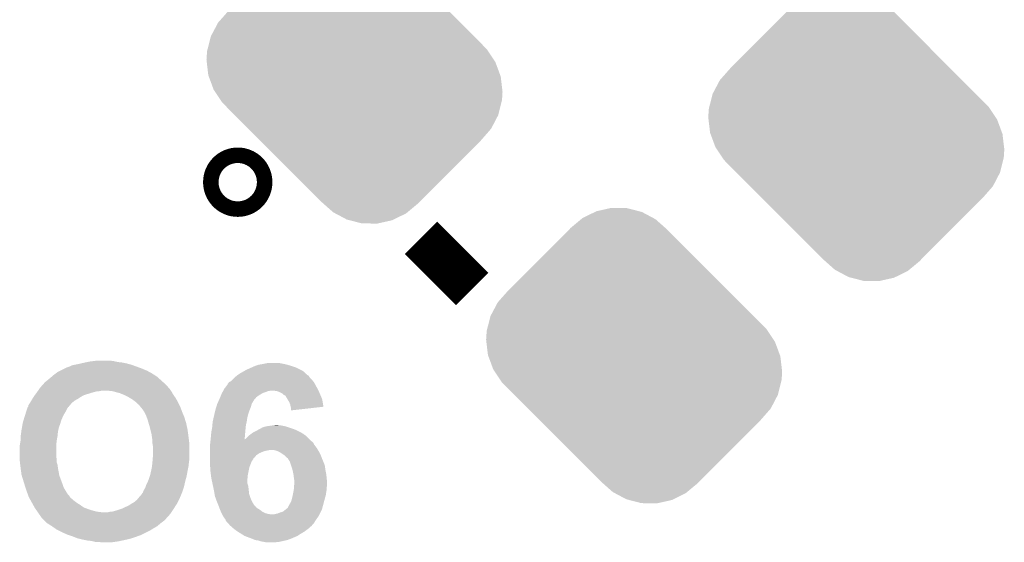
# Model space of a CAD drawing. Extents: x -1.3 to 24.2, y -3.9 to 53.4.
# Tile 41 of 61: x 1.9 to 7.4, y 35.3 to 38.2. Entities that reach past the tile are written whole.
import ezdxf

# ---------------------------------------------------------------- set-up
doc = ezdxf.new("R2010")
doc.units = 0
doc.layers.get('0').update_dxf_attribs({"linetype": 'CONTINUOUS'})
doc.layers.add('UART_I2C_SPI_2_CLICK_V100_GTO', color=14, linetype='CONTINUOUS')
doc.layers.add('UART_I2C_SPI_2_CLICK_V100_GTS', color=12, linetype='CONTINUOUS')

# ---------------------------------------------------------------- blocks, each defined once
blk = doc.blocks.new('CUSTOM_84')
for points in [[(-0.287016, 0.76568), (-0.21813, 0.799512), (0.106688, 0.76568), (0.043022, 0.799512)], [(-0.21813, 0.799512), (-0.209904, 0.803552), (0.043022, 0.799512), (0.027346, 0.803552)], [(-0.209904, 0.803552), (-0.132196, 0.820952), (0.027346, 0.803552), (-0.04017, 0.820952)], [(-0.132196, 0.820952), (-0.126068, 0.822324), (-0.04017, 0.820952), (-0.126068, 0.822324)], [(-0.353122, 0.71081), (-0.294826, 0.759198), (0.173534, 0.71081), (0.118884, 0.759198)], [(-0.294826, 0.759198), (-0.287016, 0.76568), (0.118884, 0.759198), (0.106688, 0.76568)], [(-0.70232, 0.360944), (-0.361018, 0.702246), (0.524508, 0.360944), (0.183206, 0.702246)], [(-0.361018, 0.702246), (-0.360944, 0.70232), (0.183206, 0.702246), (0.183124, 0.70232)], [(-0.360944, 0.70232), (-0.353122, 0.71081), (0.183124, 0.70232), (0.173534, 0.71081)], [(-0.759254, 0.296608), (-0.70232, 0.360944), (0.588844, 0.296608), (0.524508, 0.360944)], [(-0.799552, 0.220734), (-0.759254, 0.296608), (0.664718, 0.220734), (0.588844, 0.296608)], [(-0.809204, 0.183242), (-0.799552, 0.220734), (0.70221, 0.183242), (0.664718, 0.220734)], [(-0.81819, 0.14834), (-0.809204, 0.183242), (0.736452, 0.14834), (0.70221, 0.183242)], [(-0.82423, 0.0889), (-0.82097, 0.137536), (0.776306, 0.0889), (0.743696, 0.137536)], [(-0.82097, 0.137536), (-0.81819, 0.14834), (0.743696, 0.137536), (0.736452, 0.14834)], [(-0.822814, 0.076984), (-0.82423, 0.0889), (0.784294, 0.076984), (0.776306, 0.0889)], [(-0.814104, 0.003588), (-0.822814, 0.076984), (0.81145, 0.003588), (0.784294, 0.076984)], [(-0.811448, -0.003586), (-0.814104, 0.003588), (0.814104, -0.003586), (0.81145, 0.003588)], [(-0.784294, -0.076984), (-0.811448, -0.003586), (0.822816, -0.076984), (0.814104, -0.003586)], [(-0.776304, -0.0889), (-0.784294, -0.076984), (0.82423, -0.0889), (0.822816, -0.076984)], [(-0.745572, -0.134736), (-0.776304, -0.0889), (0.82131, -0.134736), (0.82423, -0.0889)], [(-0.736452, -0.14834), (-0.745572, -0.134736), (0.817912, -0.14834), (0.82131, -0.134736)], [(-0.702226, -0.183226), (-0.736452, -0.14834), (0.809198, -0.183226), (0.817912, -0.14834)], [(-0.667366, -0.218086), (-0.702226, -0.183226), (0.800492, -0.218086), (0.809198, -0.183226)], [(-0.591204, -0.294248), (-0.667366, -0.218086), (0.760742, -0.294248), (0.800492, -0.218086)], [(-0.52646, -0.358992), (-0.591204, -0.294248), (0.704272, -0.358992), (0.760742, -0.294248)], [(-0.183242, -0.70221), (-0.52646, -0.358992), (0.361054, -0.70221), (0.704272, -0.358992)], [(-0.183074, -0.702358), (-0.183242, -0.70221), (0.360906, -0.702358), (0.361054, -0.70221)], [(-0.173488, -0.710848), (-0.183074, -0.702358), (0.353086, -0.710848), (0.360906, -0.702358)], [(-0.118928, -0.75917), (-0.173488, -0.710848), (0.294852, -0.75917), (0.353086, -0.710848)], [(-0.106628, -0.765708), (-0.118928, -0.75917), (0.286974, -0.765708), (0.294852, -0.75917)], [(-0.04307, -0.799496), (-0.106628, -0.765708), (0.218152, -0.799496), (0.286974, -0.765708)], [(-0.02727, -0.80357), (-0.04307, -0.799496), (0.209856, -0.80357), (0.218152, -0.799496)], [(0.040118, -0.820946), (-0.02727, -0.80357), (0.132202, -0.820946), (0.209856, -0.80357)], [(0.126018, -0.82233), (0.040118, -0.820946), (0.126018, -0.82233), (0.132202, -0.820946)]]:
    blk.add_solid(points)

msp = doc.modelspace()

# ---------------------------------------------------------------- linework, layer by layer
at = {"layer": 'UART_I2C_SPI_2_CLICK_V100_GTO', "const_width": 0.29972}
msp.add_lwpolyline([(3.09118, 37.3126, 1), (3.17754, 37.3126, 1)], format="xyb", close=True, dxfattribs=at)
at = {"layer": 'UART_I2C_SPI_2_CLICK_V100_GTO', "const_width": 0.254}
msp.add_lwpolyline([(4.15544, 37.00272), (4.43992, 36.71824)], dxfattribs=at)
at = {"layer": 'UART_I2C_SPI_2_CLICK_V100_GTO'}
for points in [[(2.214882, 36.29406), (2.22758, 36.2966), (2.549526, 36.29406), (2.54254, 36.2966)], [(2.22758, 36.2966), (2.24028, 36.29914), (2.54254, 36.2966), (2.533228, 36.29914)], [(2.24028, 36.29914), (2.262292, 36.30422), (2.533228, 36.29914), (2.5146, 36.30422)], [(2.262292, 36.30422), (2.2733, 36.30676), (2.5146, 36.30422), (2.5019, 36.30676)], [(2.2733, 36.30676), (2.285152, 36.3093), (2.5019, 36.30676), (2.489198, 36.3093)], [(2.285152, 36.3093), (2.297006, 36.31184), (2.489198, 36.3093), (2.466342, 36.31184)], [(2.297006, 36.31184), (2.30886, 36.31438), (2.466342, 36.31184), (2.45491, 36.31438)], [(2.30886, 36.31438), (2.32918, 36.31692), (2.45491, 36.31438), (2.443478, 36.31692)], [(2.32918, 36.31692), (2.349502, 36.31946), (2.443478, 36.31692), (2.4257, 36.31946)], [(3.23596, 36.29152), (3.2512, 36.2966), (3.429, 36.29152), (3.410374, 36.2966)], [(3.2512, 36.2966), (3.26517, 36.29914), (3.410374, 36.2966), (3.40106, 36.29914)], [(3.26517, 36.29914), (3.27914, 36.30168), (3.40106, 36.29914), (3.388362, 36.30168)], [(3.27914, 36.30168), (3.304542, 36.30676), (3.388362, 36.30168), (3.362962, 36.30676)], [(2.098882, 36.230558), (2.110738, 36.24072), (2.684782, 36.230558), (2.668814, 36.24072)], [(2.110738, 36.24072), (2.1209, 36.24834), (2.668814, 36.24072), (2.65684, 36.24834)], [(2.1209, 36.24834), (2.131062, 36.25596), (2.65684, 36.24834), (2.642872, 36.25596)], [(2.131062, 36.25596), (2.146302, 36.26358), (2.642872, 36.25596), (2.628902, 36.26358)], [(2.146302, 36.26358), (2.171702, 36.27628), (2.628902, 36.26358), (2.598418, 36.27628)], [(2.171702, 36.27628), (2.181864, 36.28136), (2.598418, 36.27628), (2.58445, 36.28136)], [(2.181864, 36.28136), (2.184404, 36.281362), (2.58445, 36.28136), (2.584444, 36.281362)], [(2.184404, 36.281362), (2.189482, 36.2839), (2.584444, 36.281362), (2.577464, 36.2839)], [(2.189482, 36.2839), (2.1971, 36.28644), (2.577464, 36.2839), (2.57048, 36.28644)], [(2.1971, 36.28644), (2.207262, 36.29152), (2.57048, 36.28644), (2.55651, 36.29152)], [(2.207262, 36.29152), (2.214882, 36.29406), (2.55651, 36.29152), (2.549526, 36.29406)], [(3.13182, 36.23818), (3.13562, 36.240714), (3.525518, 36.23818), (3.520454, 36.240714)], [(3.13562, 36.240714), (3.139406, 36.243238), (3.520454, 36.240714), (3.52044, 36.243238)], [(3.139406, 36.243238), (3.13944, 36.24326), (3.52044, 36.243238), (3.517906, 36.24326)], [(3.13944, 36.24326), (3.147058, 36.248338), (3.517906, 36.24326), (3.512826, 36.248338)], [(3.147058, 36.248338), (3.160392, 36.255958), (3.512826, 36.248338), (3.505202, 36.255958)], [(3.160392, 36.255958), (3.178172, 36.266118), (3.505202, 36.255958), (3.489962, 36.266118)], [(3.178172, 36.266118), (3.182622, 36.26866), (3.489962, 36.266118), (3.48488, 36.26866)], [(3.182622, 36.26866), (3.211194, 36.28136), (3.48488, 36.26866), (3.45948, 36.28136)], [(3.211194, 36.28136), (3.22834, 36.28898), (3.45948, 36.28136), (3.43662, 36.28898)], [(3.22834, 36.28898), (3.23596, 36.29152), (3.43662, 36.28898), (3.429, 36.29152)], [(2.048086, 36.18484), (2.05486, 36.19246), (2.73558, 36.18484), (2.727114, 36.19246)], [(2.05486, 36.19246), (2.065022, 36.202622), (2.727114, 36.19246), (2.715824, 36.202622)], [(2.065022, 36.202622), (2.07772, 36.21278), (2.715824, 36.202622), (2.704536, 36.21278)], [(2.07772, 36.21278), (2.09296, 36.22548), (2.704536, 36.21278), (2.690426, 36.22548)], [(2.09296, 36.22548), (2.098882, 36.230558), (2.690426, 36.22548), (2.684782, 36.230558)], [(3.066626, 36.17214), (3.07848, 36.187384), (3.57378, 36.17214), (3.565466, 36.187384)], [(3.07848, 36.187384), (3.078486, 36.189926), (3.565466, 36.187384), (3.56408, 36.189926)], [(3.078486, 36.189926), (3.08102, 36.19246), (3.56408, 36.189926), (3.562698, 36.19246)], [(3.08102, 36.19246), (3.086102, 36.200078), (3.562698, 36.19246), (3.558542, 36.200078)], [(3.086102, 36.200078), (3.086106, 36.200082), (3.558542, 36.200078), (3.55854, 36.200082)], [(3.086106, 36.200082), (3.09626, 36.205162), (3.55854, 36.200082), (3.554186, 36.205162)], [(3.09626, 36.205162), (3.108958, 36.21786), (3.554186, 36.205162), (3.5433, 36.21786)], [(3.108958, 36.21786), (3.116576, 36.225478), (3.5433, 36.21786), (3.535682, 36.225478)], [(3.116576, 36.225478), (3.11658, 36.22548), (3.535682, 36.225478), (3.535682, 36.22548)], [(3.11658, 36.22548), (3.125724, 36.2331), (3.535682, 36.22548), (3.5306, 36.2331)], [(3.125724, 36.2331), (3.131816, 36.238178), (3.5306, 36.2331), (3.52552, 36.238178)], [(3.131816, 36.238178), (3.13182, 36.23818), (3.52552, 36.238178), (3.525518, 36.23818)], [(2.003426, 36.12642), (2.007234, 36.1315), (2.275842, 36.12642), (2.29108, 36.1315)], [(2.007234, 36.1315), (2.014854, 36.14166), (2.29108, 36.1315), (2.3241, 36.14166)], [(2.014854, 36.14166), (2.01676, 36.1442), (2.3241, 36.14166), (2.333414, 36.1442)], [(2.01676, 36.1442), (2.020316, 36.14928), (2.333414, 36.1442), (2.352042, 36.14928)], [(2.020316, 36.14928), (2.022094, 36.15182), (2.362202, 36.14928), (2.374902, 36.15182)], [(2.022094, 36.15182), (2.029206, 36.16198), (2.762674, 36.15182), (2.7559, 36.16198)], [(2.029206, 36.16198), (2.03454, 36.1696), (2.7559, 36.16198), (2.748282, 36.1696)], [(2.03454, 36.1696), (2.034542, 36.169602), (2.748282, 36.1696), (2.748282, 36.169602)], [(2.034542, 36.169602), (2.043568, 36.179758), (2.748282, 36.169602), (2.74066, 36.179758)], [(2.043568, 36.179758), (2.048086, 36.18484), (2.74066, 36.179758), (2.73558, 36.18484)], [(2.438402, 36.14928), (2.41554, 36.15182), (2.764368, 36.14928), (2.762674, 36.15182)], [(2.447286, 36.146742), (2.438402, 36.14928), (2.766058, 36.146742), (2.764368, 36.14928)], [(2.45618, 36.1442), (2.447286, 36.146742), (2.767512, 36.1442), (2.766058, 36.146742)], [(2.476502, 36.139118), (2.45618, 36.1442), (2.770416, 36.139118), (2.767512, 36.1442)], [(2.50089, 36.128958), (2.476502, 36.139118), (2.77622, 36.128958), (2.770416, 36.139118)], [(3.042284, 36.12896), (3.04546, 36.136582), (3.256278, 36.12896), (3.269616, 36.136582)], [(3.04546, 36.136582), (3.046844, 36.13912), (3.269616, 36.136582), (3.274058, 36.13912)], [(3.046844, 36.13912), (3.049614, 36.1442), (3.274058, 36.13912), (3.289302, 36.1442)], [(3.049614, 36.1442), (3.052386, 36.149278), (3.289302, 36.1442), (3.301998, 36.149278)], [(3.052386, 36.149278), (3.053772, 36.15182), (3.301998, 36.149278), (3.314698, 36.15182)], [(3.053772, 36.15182), (3.0607, 36.164518), (3.58394, 36.15182), (3.577592, 36.164518)], [(3.0607, 36.164518), (3.066626, 36.17214), (3.577592, 36.164518), (3.57378, 36.17214)], [(3.355338, 36.14928), (3.340098, 36.15182), (3.58521, 36.14928), (3.58394, 36.15182)], [(3.36804, 36.1442), (3.355338, 36.14928), (3.58775, 36.1442), (3.58521, 36.14928)], [(3.37312, 36.14166), (3.36804, 36.1442), (3.58902, 36.14166), (3.58775, 36.1442)], [(3.378198, 36.13912), (3.37312, 36.14166), (3.59011, 36.13912), (3.58902, 36.14166)], [(3.38582, 36.13404), (3.378198, 36.13912), (3.592286, 36.13404), (3.59011, 36.13912)], [(3.3909, 36.128962), (3.38582, 36.13404), (3.594462, 36.128962), (3.592286, 36.13404)], [(1.968504, 36.070546), (1.976966, 36.083242), (2.19922, 36.070546), (2.209802, 36.083242)], [(1.976966, 36.083242), (1.978658, 36.085778), (2.209802, 36.083242), (2.212844, 36.085778)], [(1.978658, 36.085778), (1.984466, 36.095942), (2.212844, 36.085778), (2.225042, 36.095942)], [(1.984466, 36.095942), (1.98882, 36.10356), (2.225042, 36.095942), (2.238374, 36.10356)], [(1.98882, 36.10356), (1.990406, 36.1061), (2.238374, 36.10356), (2.24282, 36.1061)], [(1.990406, 36.1061), (1.996756, 36.116258), (2.24282, 36.1061), (2.258058, 36.116258)], [(1.996756, 36.116258), (2.00152, 36.123878), (2.258058, 36.116258), (2.271392, 36.123878)], [(2.00152, 36.123878), (2.003426, 36.12642), (2.271392, 36.123878), (2.275842, 36.12642)], [(2.50698, 36.12642), (2.50089, 36.128958), (2.778034, 36.12642), (2.77622, 36.128958)], [(2.522218, 36.1188), (2.50698, 36.12642), (2.783478, 36.1188), (2.778034, 36.12642)], [(2.53492, 36.11118), (2.522218, 36.1188), (2.788922, 36.11118), (2.783478, 36.1188)], [(2.54762, 36.10356), (2.53492, 36.11118), (2.793156, 36.10356), (2.788922, 36.11118)], [(2.567938, 36.08832), (2.54762, 36.10356), (2.80162, 36.08832), (2.793156, 36.10356)], [(2.56794, 36.088318), (2.567938, 36.08832), (2.801622, 36.088318), (2.80162, 36.08832)], [(2.580644, 36.075618), (2.56794, 36.088318), (2.807972, 36.075618), (2.801622, 36.088318)], [(2.58572, 36.073066), (2.580644, 36.075618), (2.809248, 36.073066), (2.807972, 36.075618)], [(3.018496, 36.07308), (3.02006, 36.07816), (3.210562, 36.07308), (3.212254, 36.07816)], [(3.02006, 36.07816), (3.021214, 36.0807), (3.212254, 36.07816), (3.2131, 36.0807)], [(3.021214, 36.0807), (3.024676, 36.088318), (3.2131, 36.0807), (3.218178, 36.088318)], [(3.024676, 36.088318), (3.026984, 36.093396), (3.218178, 36.088318), (3.220718, 36.093396)], [(3.026984, 36.093396), (3.028138, 36.095934), (3.220718, 36.093396), (3.223254, 36.095934)], [(3.028138, 36.095934), (3.029292, 36.098474), (3.223254, 36.095934), (3.22326, 36.098474)], [(3.029292, 36.098474), (3.03276, 36.1061), (3.22326, 36.098474), (3.229792, 36.1061)], [(3.03276, 36.1061), (3.036992, 36.11626), (3.229792, 36.1061), (3.238498, 36.11626)], [(3.036992, 36.11626), (3.042284, 36.12896), (3.238498, 36.11626), (3.256278, 36.12896)], [(3.395976, 36.126422), (3.3909, 36.128962), (3.595552, 36.126422), (3.594462, 36.128962)], [(3.398508, 36.12642), (3.395976, 36.126422), (3.595552, 36.12642), (3.595552, 36.126422)], [(3.41071, 36.106098), (3.398508, 36.12642), (3.60426, 36.106098), (3.595552, 36.12642)], [(3.42138, 36.088322), (3.41071, 36.106098), (3.607388, 36.088322), (3.60426, 36.106098)], [(3.426458, 36.075622), (3.42138, 36.088322), (3.609622, 36.075622), (3.607388, 36.088322)], [(3.429, 36.06292), (3.426458, 36.075622), (3.611856, 36.06292), (3.609622, 36.075622)], [(1.951512, 36.019738), (1.95548, 36.03244), (2.16662, 36.019738), (2.17424, 36.03244)], [(1.95548, 36.03244), (1.96183, 36.052762), (2.17424, 36.03244), (2.184402, 36.052762)], [(1.96183, 36.052762), (1.96342, 36.057844), (2.184402, 36.052762), (2.187792, 36.057844)], [(1.96342, 36.057844), (1.963442, 36.06038), (2.187792, 36.057844), (2.189484, 36.06038)], [(1.963442, 36.06038), (1.963802, 36.060382), (2.189484, 36.06038), (2.189486, 36.060382)], [(1.963802, 36.060382), (1.965966, 36.060394), (2.189486, 36.060382), (2.189508, 36.060394)], [(1.965966, 36.060394), (1.967234, 36.062934), (2.189508, 36.060394), (2.19456, 36.062934)], [(1.967234, 36.062934), (1.9685, 36.065464), (2.19456, 36.062934), (2.194564, 36.065464)], [(1.9685, 36.068), (1.968504, 36.070546), (2.1971, 36.068), (2.19922, 36.070546)], [(1.9685, 36.065466), (1.9685, 36.068), (2.194566, 36.065466), (2.1971, 36.068)], [(1.9685, 36.065464), (1.9685, 36.065466), (2.194564, 36.065464), (2.194566, 36.065466)], [(2.585726, 36.070534), (2.58572, 36.073066), (2.810514, 36.070534), (2.809248, 36.073066)], [(2.58826, 36.068), (2.585726, 36.070534), (2.81178, 36.068), (2.810514, 36.070534)], [(2.592496, 36.062918), (2.58826, 36.068), (2.81432, 36.062918), (2.81178, 36.068)], [(2.60096, 36.05276), (2.592496, 36.062918), (2.818016, 36.05276), (2.81432, 36.062918)], [(2.613658, 36.034982), (2.60096, 36.05276), (2.82448, 36.034982), (2.818016, 36.05276)], [(2.61366, 36.034978), (2.613658, 36.034982), (2.824482, 36.034978), (2.82448, 36.034982)], [(2.62382, 36.01466), (2.61366, 36.034978), (2.832948, 36.01466), (2.824482, 36.034978)], [(2.999934, 36.001958), (3.004624, 36.02228), (3.1877, 36.001958), (3.192782, 36.02228)], [(3.004624, 36.02228), (3.008142, 36.037522), (3.192782, 36.02228), (3.19786, 36.037522)], [(3.008142, 36.037522), (3.0099, 36.045138), (3.19786, 36.037522), (3.200906, 36.045138)], [(3.0099, 36.045138), (3.01537, 36.062918), (3.200906, 36.045138), (3.208018, 36.062918)], [(3.01537, 36.062918), (3.018496, 36.07308), (3.208018, 36.062918), (3.210562, 36.07308)], [(3.429002, 36.062918), (3.429, 36.06292), (3.611856, 36.062918), (3.611856, 36.06292)], [(3.43154, 36.052762), (3.429002, 36.062918), (3.521618, 36.052762), (3.611856, 36.062918)], [(3.43154, 36.042624), (3.43154, 36.052762), (3.43154, 36.042624), (3.521618, 36.052762)], [(1.933088, 35.948622), (1.936674, 35.968938), (2.138682, 35.948622), (2.146298, 35.968938)], [(1.936674, 35.968938), (1.93802, 35.976562), (2.146298, 35.968938), (2.148476, 35.976562)], [(1.93802, 35.976562), (1.941194, 35.986722), (2.148476, 35.976562), (2.15138, 35.986722)], [(1.941194, 35.986722), (1.94675, 36.0045), (2.15138, 35.986722), (2.159, 36.0045)], [(1.94675, 36.0045), (1.951512, 36.019738), (2.159, 36.0045), (2.16662, 36.019738)], [(2.62763, 36.004502), (2.62382, 36.01466), (2.83718, 36.004502), (2.832948, 36.01466)], [(2.63144, 35.994342), (2.62763, 36.004502), (2.840306, 35.994342), (2.83718, 36.004502)], [(2.638164, 35.97148), (2.63144, 35.994342), (2.84734, 35.97148), (2.840306, 35.994342)], [(2.64414, 35.95116), (2.638164, 35.97148), (2.851696, 35.95116), (2.84734, 35.97148)], [(2.993178, 35.961318), (2.99466, 35.9791), (3.18008, 35.961318), (3.18403, 35.9791)], [(2.99466, 35.9791), (2.995832, 35.984182), (3.18403, 35.9791), (3.18516, 35.984182)], [(2.995832, 35.984182), (2.999934, 36.001958), (3.18516, 35.984182), (3.1877, 36.001958)], [(1.925996, 35.900358), (1.929384, 35.92576), (2.13106, 35.900358), (2.1336, 35.92576)], [(1.929384, 35.92576), (1.9304, 35.93338), (2.1336, 35.92576), (2.135292, 35.93338)], [(1.9304, 35.93338), (1.933088, 35.948622), (2.135292, 35.93338), (2.138682, 35.948622)], [(2.64795, 35.93592), (2.64414, 35.95116), (2.85496, 35.93592), (2.851696, 35.95116)], [(2.6543, 35.910518), (2.64795, 35.93592), (2.858348, 35.910518), (2.85496, 35.93592)], [(2.985884, 35.90798), (2.98704, 35.92068), (3.175, 35.90798), (3.176154, 35.92068)], [(2.98704, 35.92068), (2.98981, 35.93592), (3.176154, 35.92068), (3.17754, 35.93592)], [(2.98981, 35.93592), (2.99212, 35.948618), (3.17754, 35.93592), (3.178808, 35.948618)], [(2.99212, 35.948618), (2.993178, 35.961318), (3.178808, 35.948618), (3.18008, 35.961318)], [(3.200402, 35.90544), (3.210562, 35.91306), (3.50825, 35.90544), (3.497582, 35.91306)], [(3.210562, 35.91306), (3.220722, 35.92068), (3.497582, 35.91306), (3.484244, 35.92068)], [(3.220722, 35.92068), (3.2258, 35.92322), (3.484244, 35.92068), (3.479798, 35.92322)], [(3.2258, 35.92322), (3.24104, 35.93084), (3.479798, 35.92322), (3.46456, 35.93084)], [(3.24104, 35.93084), (3.24612, 35.93338), (3.46456, 35.93084), (3.458634, 35.93338)], [(3.24612, 35.93338), (3.255432, 35.93846), (3.458634, 35.93338), (3.446778, 35.93846)], [(3.255432, 35.93846), (3.274062, 35.948622), (3.446778, 35.93846), (3.41629, 35.948622)], [(3.274062, 35.948622), (3.291834, 35.953698), (3.41629, 35.948622), (3.40106, 35.953698)], [(3.291834, 35.953698), (3.291842, 35.9537), (3.40106, 35.953698), (3.401052, 35.9537)], [(3.291842, 35.9537), (3.3274, 35.95878), (3.401052, 35.9537), (3.375662, 35.95878)], [(3.3274, 35.95878), (3.347704, 35.961318), (3.365504, 35.95878), (3.357882, 35.961318)], [(3.347704, 35.961318), (3.347722, 35.96132), (3.357882, 35.961318), (3.347722, 35.96132)], [(1.92024, 35.844482), (1.924896, 35.87242), (2.12344, 35.844482), (2.12598, 35.87242)], [(1.924896, 35.87242), (1.92532, 35.874962), (2.12598, 35.87242), (2.126442, 35.874962)], [(1.92532, 35.89528), (1.925996, 35.900358), (2.130136, 35.89528), (2.13106, 35.900358)], [(1.92532, 35.874962), (1.92532, 35.89528), (2.126442, 35.874962), (2.130136, 35.89528)], [(2.656114, 35.89782), (2.6543, 35.910518), (2.86004, 35.89782), (2.858348, 35.910518)], [(2.65938, 35.874958), (2.656114, 35.89782), (2.862898, 35.874958), (2.86004, 35.89782)], [(2.65938, 35.859718), (2.65938, 35.874958), (2.864804, 35.859718), (2.862898, 35.874958)], [(2.659804, 35.857178), (2.65938, 35.859718), (2.86512, 35.857178), (2.864804, 35.859718)], [(2.66192, 35.844478), (2.659804, 35.857178), (2.86512, 35.844478), (2.86512, 35.857178)], [(2.980548, 35.854638), (2.981394, 35.862256), (3.558542, 35.854638), (3.556, 35.862256)], [(2.981394, 35.862256), (2.98196, 35.86734), (3.556, 35.862256), (3.55092, 35.86734)], [(2.98196, 35.86734), (2.982212, 35.869874), (3.55092, 35.86734), (3.548386, 35.869874)], [(2.982212, 35.869874), (2.982214, 35.86988), (3.548386, 35.869874), (3.545846, 35.86988)], [(2.982214, 35.86988), (2.983116, 35.878908), (3.545846, 35.86988), (3.536818, 35.878908)], [(2.983116, 35.87891), (2.983228, 35.880034), (3.172482, 35.87891), (3.17246, 35.880034)], [(2.983116, 35.878908), (2.983116, 35.87891), (3.172502, 35.878908), (3.172482, 35.87891)], [(2.983228, 35.880034), (2.983254, 35.880292), (3.17246, 35.880034), (3.172656, 35.880292)], [(2.983254, 35.880292), (2.9845, 35.89274), (3.172656, 35.880292), (3.173708, 35.89274)], [(2.9845, 35.89274), (2.985884, 35.90798), (3.173708, 35.89274), (3.175, 35.90798)], [(3.172502, 35.878908), (3.172656, 35.880292), (3.536818, 35.878908), (3.535432, 35.880292)], [(3.172656, 35.880292), (3.175004, 35.882582), (3.535432, 35.880292), (3.533142, 35.882582)], [(3.175004, 35.882582), (3.18008, 35.885122), (3.533142, 35.882582), (3.530602, 35.885122)], [(3.18008, 35.885122), (3.195318, 35.900358), (3.530602, 35.885122), (3.515362, 35.900358)], [(3.195318, 35.900358), (3.200402, 35.90544), (3.515362, 35.900358), (3.50825, 35.90544)], [(1.92024, 35.84448), (1.92024, 35.844482), (2.12344, 35.84448), (2.12344, 35.844482)], [(1.92024, 35.786062), (1.92024, 35.84448), (2.12344, 35.786062), (2.12344, 35.84448)], [(2.66192, 35.78606), (2.66192, 35.844478), (2.86512, 35.78606), (2.86512, 35.844478)], [(2.97942, 35.84448), (2.980548, 35.854638), (3.566162, 35.84448), (3.558542, 35.854638)], [(2.97942, 35.834318), (2.97942, 35.84448), (3.573782, 35.834318), (3.566162, 35.84448)], [(2.97942, 35.82162), (2.97942, 35.834318), (3.581402, 35.82162), (3.573782, 35.834318)], [(2.97942, 35.81654), (2.97942, 35.82162), (3.284222, 35.81654), (3.309622, 35.82162)], [(2.97942, 35.81146), (2.97942, 35.81654), (3.27152, 35.81146), (3.284222, 35.81654)], [(2.97942, 35.80384), (2.97942, 35.81146), (3.25374, 35.80384), (3.27152, 35.81146)], [(2.97942, 35.79368), (2.97942, 35.80384), (3.238502, 35.79368), (3.25374, 35.80384)], [(3.35534, 35.81654), (3.337564, 35.82162), (3.58445, 35.81654), (3.581402, 35.82162)], [(3.37058, 35.80892), (3.35534, 35.81654), (3.58902, 35.80892), (3.58445, 35.81654)], [(3.370582, 35.808918), (3.37058, 35.80892), (3.589022, 35.808918), (3.58902, 35.80892)], [(3.38582, 35.79876), (3.370582, 35.808918), (3.5941, 35.79876), (3.589022, 35.808918)], [(1.92024, 35.773362), (1.92024, 35.786062), (2.12598, 35.773362), (2.12344, 35.786062)], [(1.92024, 35.76574), (1.92024, 35.773362), (2.12598, 35.76574), (2.12598, 35.773362)], [(1.921436, 35.755584), (1.92024, 35.76574), (2.12598, 35.755584), (2.12598, 35.76574)], [(1.923228, 35.740342), (1.921436, 35.755584), (2.131058, 35.740342), (2.12598, 35.755584)], [(2.65684, 35.730182), (2.659126, 35.75304), (2.86004, 35.730182), (2.86258, 35.75304)], [(2.659126, 35.75304), (2.65938, 35.75558), (2.86258, 35.75304), (2.862896, 35.75558)], [(2.65938, 35.75558), (2.66086, 35.77336), (2.862896, 35.75558), (2.86512, 35.77336)], [(2.66086, 35.77336), (2.66192, 35.78606), (2.86512, 35.77336), (2.86512, 35.78606)], [(2.97942, 35.778448), (2.97942, 35.79368), (3.225806, 35.778448), (3.238502, 35.79368)], [(2.97942, 35.77844), (2.97942, 35.778448), (3.223276, 35.77844), (3.225806, 35.778448)], [(2.97942, 35.770822), (2.97942, 35.77844), (3.22072, 35.770822), (3.223276, 35.77844)], [(2.97942, 35.760662), (2.97942, 35.770822), (3.213102, 35.760662), (3.22072, 35.770822)], [(2.97942, 35.753038), (2.97942, 35.760662), (3.21005, 35.753038), (3.213102, 35.760662)], [(2.979704, 35.74796), (2.97942, 35.753038), (3.20802, 35.74796), (3.21005, 35.753038)], [(2.98069, 35.730182), (2.979704, 35.74796), (3.200402, 35.730182), (3.20802, 35.74796)], [(3.392592, 35.79368), (3.38582, 35.79876), (3.59664, 35.79368), (3.5941, 35.79876)], [(3.39598, 35.791138), (3.392592, 35.79368), (3.597594, 35.791138), (3.59664, 35.79368)], [(3.408686, 35.77844), (3.39598, 35.791138), (3.602356, 35.77844), (3.597594, 35.791138)], [(3.411222, 35.77843), (3.408686, 35.77844), (3.60236, 35.77843), (3.602356, 35.77844)], [(3.414392, 35.77336), (3.411222, 35.77843), (3.60426, 35.77336), (3.60236, 35.77843)], [(3.42392, 35.75812), (3.414392, 35.77336), (3.610792, 35.75812), (3.60426, 35.77336)], [(3.424768, 35.75558), (3.42392, 35.75812), (3.61188, 35.75558), (3.610792, 35.75812)], [(3.431542, 35.735258), (3.424768, 35.75558), (3.6195, 35.735258), (3.61188, 35.75558)], [(1.92532, 35.72256), (1.923228, 35.740342), (2.133284, 35.72256), (2.131058, 35.740342)], [(1.92566, 35.72002), (1.92532, 35.72256), (2.1336, 35.72002), (2.133284, 35.72256)], [(1.9304, 35.684462), (1.92566, 35.72002), (2.140268, 35.684462), (2.1336, 35.72002)], [(2.646678, 35.68192), (2.65176, 35.70478), (2.850802, 35.68192), (2.85496, 35.70478)], [(2.65176, 35.70478), (2.65684, 35.73018), (2.85496, 35.70478), (2.860038, 35.73018)], [(2.65684, 35.73018), (2.65684, 35.730182), (2.860038, 35.73018), (2.86004, 35.730182)], [(2.98196, 35.70732), (2.98069, 35.730182), (3.19532, 35.70732), (3.200402, 35.730182)], [(2.985136, 35.681922), (2.98196, 35.70732), (3.19024, 35.681922), (3.19532, 35.70732)], [(3.438314, 35.714942), (3.431542, 35.735258), (3.62204, 35.714942), (3.6195, 35.735258)], [(3.43916, 35.712398), (3.438314, 35.714942), (3.62255, 35.712398), (3.62204, 35.714942)], [(3.44424, 35.68954), (3.43916, 35.712398), (3.62712, 35.68954), (3.62255, 35.712398)], [(1.931964, 35.679382), (1.9304, 35.684462), (2.14122, 35.679382), (2.140268, 35.684462)], [(1.944468, 35.63874), (1.931964, 35.679382), (2.15646, 35.63874), (2.14122, 35.679382)], [(1.95072, 35.61842), (1.944468, 35.63874), (2.163234, 35.61842), (2.15646, 35.63874)], [(2.62382, 35.626038), (2.63144, 35.64128), (2.836982, 35.626038), (2.8405, 35.64128)], [(2.63144, 35.64128), (2.634704, 35.6489), (2.8405, 35.64128), (2.84226, 35.6489)], [(2.634704, 35.6489), (2.63906, 35.659062), (2.84226, 35.6489), (2.84503, 35.659062)], [(2.63906, 35.659062), (2.644984, 35.67684), (2.84503, 35.659062), (2.84988, 35.67684)], [(2.644984, 35.67684), (2.646678, 35.68192), (2.84988, 35.67684), (2.850802, 35.68192)], [(2.98704, 35.66668), (2.985136, 35.681922), (3.188854, 35.66668), (3.19024, 35.681922)], [(2.989762, 35.65398), (2.98704, 35.66668), (3.1877, 35.65398), (3.188854, 35.66668)], [(2.993028, 35.638744), (2.989762, 35.65398), (3.1877, 35.638744), (3.1877, 35.65398)], [(2.996294, 35.623502), (2.993028, 35.638744), (3.192778, 35.623502), (3.1877, 35.638744)], [(3.44678, 35.66922), (3.44424, 35.68954), (3.629378, 35.66922), (3.62712, 35.68954)], [(3.447144, 35.66668), (3.44678, 35.66922), (3.62966, 35.66668), (3.629378, 35.66922)], [(3.44932, 35.651438), (3.447144, 35.66668), (3.631046, 35.651438), (3.62966, 35.66668)], [(3.44932, 35.638742), (3.44932, 35.651438), (3.6322, 35.638742), (3.631046, 35.651438)], [(3.44932, 35.6362), (3.44932, 35.638742), (3.6322, 35.6362), (3.6322, 35.638742)], [(1.951566, 35.615882), (1.95072, 35.61842), (2.16408, 35.615882), (2.163234, 35.61842)], [(1.957494, 35.5981), (1.951566, 35.615882), (2.17424, 35.5981), (2.16408, 35.615882)], [(1.96088, 35.58794), (1.957494, 35.5981), (2.180592, 35.58794), (2.17424, 35.5981)], [(1.964576, 35.577782), (1.96088, 35.58794), (2.18694, 35.577782), (2.180592, 35.58794)], [(2.59842, 35.57524), (2.606038, 35.585398), (2.820246, 35.57524), (2.824478, 35.585398)], [(2.606038, 35.585402), (2.61112, 35.598102), (2.82448, 35.585402), (2.828712, 35.598102)], [(2.606038, 35.585398), (2.606038, 35.585402), (2.824478, 35.585398), (2.82448, 35.585402)], [(2.61112, 35.598102), (2.61874, 35.610798), (2.828712, 35.598102), (2.832944, 35.610798)], [(2.61874, 35.610798), (2.620434, 35.615882), (2.832944, 35.610798), (2.83464, 35.615882)], [(2.620434, 35.615882), (2.62382, 35.626038), (2.83464, 35.615882), (2.836982, 35.626038)], [(3.00228, 35.59556), (2.996294, 35.623502), (3.195884, 35.59556), (3.192778, 35.623502)], [(3.005244, 35.577782), (3.00228, 35.59556), (3.19786, 35.577782), (3.195884, 35.59556)], [(3.4417, 35.57524), (3.444008, 35.58794), (3.625304, 35.57524), (3.62712, 35.58794)], [(3.444008, 35.58794), (3.446318, 35.600638), (3.62712, 35.58794), (3.62966, 35.600638)], [(3.446318, 35.600638), (3.44678, 35.603178), (3.62966, 35.600638), (3.62966, 35.603178)], [(3.44678, 35.603178), (3.44756, 35.613338), (3.62966, 35.603178), (3.62966, 35.613338)], [(3.44756, 35.613338), (3.448538, 35.626038), (3.62966, 35.613338), (3.6322, 35.626038)], [(3.448538, 35.626038), (3.44932, 35.6362), (3.6322, 35.626038), (3.6322, 35.6362)], [(1.970116, 35.562544), (1.964576, 35.577782), (2.199636, 35.562544), (2.18694, 35.577782)], [(1.97104, 35.560006), (1.970116, 35.562544), (2.19964, 35.560006), (2.199636, 35.562544)], [(1.97104, 35.560002), (1.97104, 35.560006), (2.199644, 35.560002), (2.19964, 35.560006)], [(1.975274, 35.552382), (1.97104, 35.560002), (2.20726, 35.552382), (2.199644, 35.560002)], [(1.976686, 35.549842), (1.975274, 35.552382), (2.212336, 35.549842), (2.20726, 35.552382)], [(1.980918, 35.542222), (1.976686, 35.549842), (2.21996, 35.542222), (2.212336, 35.549842)], [(1.989386, 35.52698), (1.980918, 35.542222), (2.24028, 35.52698), (2.21996, 35.542222)], [(2.544444, 35.52444), (2.557778, 35.532058), (2.796538, 35.52444), (2.800346, 35.532058)], [(2.557778, 35.532058), (2.573018, 35.544758), (2.800346, 35.532058), (2.806698, 35.544758)], [(2.573018, 35.544758), (2.581486, 35.55492), (2.806698, 35.544758), (2.81178, 35.55492)], [(2.581486, 35.55492), (2.58572, 35.56), (2.81178, 35.55492), (2.813896, 35.56)], [(2.58572, 35.56), (2.593338, 35.567618), (2.813896, 35.56), (2.81707, 35.567618)], [(2.593338, 35.567618), (2.59842, 35.57524), (2.81707, 35.567618), (2.820246, 35.57524)], [(3.00736, 35.565082), (3.005244, 35.577782), (3.202094, 35.565082), (3.19786, 35.577782)], [(3.011056, 35.55492), (3.00736, 35.565082), (3.20548, 35.55492), (3.202094, 35.565082)], [(3.01752, 35.53714), (3.011056, 35.55492), (3.213384, 35.53714), (3.20548, 35.55492)], [(3.019552, 35.532062), (3.01752, 35.53714), (3.21564, 35.532062), (3.213384, 35.53714)], [(3.027676, 35.51175), (3.019552, 35.532062), (3.228338, 35.51175), (3.21564, 35.532062)], [(3.42392, 35.5219), (3.43154, 35.534598), (3.611372, 35.5219), (3.614758, 35.534598)], [(3.43154, 35.534598), (3.43662, 35.55238), (3.614758, 35.534598), (3.6195, 35.55238)], [(3.43662, 35.55238), (3.44057, 35.570158), (3.6195, 35.55238), (3.62458, 35.570158)], [(3.44057, 35.570158), (3.4417, 35.57524), (3.62458, 35.570158), (3.625304, 35.57524)], [(1.993618, 35.51936), (1.989386, 35.52698), (2.252982, 35.51936), (2.24028, 35.52698)], [(1.99644, 35.51428), (1.993618, 35.51936), (2.26024, 35.51428), (2.252982, 35.51936)], [(2.003696, 35.501582), (1.99644, 35.51428), (2.278378, 35.501582), (2.26024, 35.51428)], [(2.006598, 35.4965), (2.003696, 35.501582), (2.292608, 35.4965), (2.278378, 35.501582)], [(2.012042, 35.48888), (2.006598, 35.4965), (2.31394, 35.48888), (2.292608, 35.4965)], [(2.015672, 35.4838), (2.012042, 35.48888), (2.33172, 35.4838), (2.31394, 35.48888)], [(2.0193, 35.47872), (2.015672, 35.4838), (2.35204, 35.47872), (2.33172, 35.4838)], [(2.020994, 35.47618), (2.0193, 35.47872), (2.37236, 35.47618), (2.35204, 35.47872)], [(2.027768, 35.466018), (2.020994, 35.47618), (2.758438, 35.466018), (2.765212, 35.47618)], [(2.412998, 35.47618), (2.423158, 35.47872), (2.765212, 35.47618), (2.766906, 35.47872)], [(2.433318, 35.47872), (2.46126, 35.486342), (2.766906, 35.47872), (2.771986, 35.486342)], [(2.46126, 35.486342), (2.491738, 35.4965), (2.771986, 35.486342), (2.77876, 35.4965)], [(2.491738, 35.4965), (2.50698, 35.50412), (2.77876, 35.4965), (2.783608, 35.50412)], [(2.50698, 35.50412), (2.52476, 35.51174), (2.783608, 35.50412), (2.788456, 35.51174)], [(2.52476, 35.51174), (2.54, 35.5219), (2.788456, 35.51174), (2.79492, 35.5219)], [(2.54, 35.5219), (2.544444, 35.52444), (2.79492, 35.5219), (2.796538, 35.52444)], [(3.02768, 35.51174), (3.027676, 35.51175), (3.23087, 35.51174), (3.228338, 35.51175)], [(3.030538, 35.504122), (3.02768, 35.51174), (3.235958, 35.504122), (3.23087, 35.51174)], [(3.033396, 35.4965), (3.030538, 35.504122), (3.24612, 35.4965), (3.235958, 35.504122)], [(3.0353, 35.49142), (3.033396, 35.4965), (3.254588, 35.49142), (3.24612, 35.4965)], [(3.036388, 35.488882), (3.0353, 35.49142), (3.258818, 35.488882), (3.254588, 35.49142)], [(3.040744, 35.47872), (3.036388, 35.488882), (3.27152, 35.47872), (3.258818, 35.488882)], [(3.04292, 35.47364), (3.040744, 35.47872), (3.28168, 35.47364), (3.27152, 35.47872)], [(3.04419, 35.4711), (3.04292, 35.47364), (3.28676, 35.4711), (3.28168, 35.47364)], [(3.355338, 35.46856), (3.368038, 35.47364), (3.591558, 35.46856), (3.594098, 35.47364)], [(3.368038, 35.47364), (3.385818, 35.478718), (3.594098, 35.47364), (3.596638, 35.478718)], [(3.385818, 35.478718), (3.39852, 35.48888), (3.596638, 35.478718), (3.60172, 35.48888)], [(3.39852, 35.48888), (3.404612, 35.493958), (3.60172, 35.48888), (3.60426, 35.493958)], [(3.404612, 35.493958), (3.413752, 35.501574), (3.60426, 35.493958), (3.606162, 35.501574)], [(3.413752, 35.501574), (3.41376, 35.504116), (3.606162, 35.501574), (3.606798, 35.504116)], [(3.41376, 35.504116), (3.418838, 35.511738), (3.606798, 35.504116), (3.608704, 35.511738)], [(3.418838, 35.511738), (3.420108, 35.51428), (3.608704, 35.511738), (3.60934, 35.51428)], [(3.420108, 35.51428), (3.42392, 35.5219), (3.60934, 35.51428), (3.611372, 35.5219)], [(2.02946, 35.46348), (2.027768, 35.466018), (2.756154, 35.46348), (2.758438, 35.466018)], [(2.03708, 35.45332), (2.02946, 35.46348), (2.747012, 35.45332), (2.756154, 35.46348)], [(2.04216, 35.4457), (2.03708, 35.45332), (2.740156, 35.4457), (2.747012, 35.45332)], [(2.047246, 35.440614), (2.04216, 35.4457), (2.73558, 35.440614), (2.740156, 35.4457)], [(2.049786, 35.438074), (2.047246, 35.440614), (2.735566, 35.438074), (2.73558, 35.440614)], [(2.052322, 35.435538), (2.049786, 35.438074), (2.7305, 35.435538), (2.735566, 35.438074)], [(2.05994, 35.42792), (2.052322, 35.435538), (2.722878, 35.42792), (2.7305, 35.435538)], [(2.06756, 35.4203), (2.05994, 35.42792), (2.71272, 35.4203), (2.722878, 35.42792)], [(2.072638, 35.415222), (2.06756, 35.4203), (2.706372, 35.415222), (2.71272, 35.4203)], [(3.04673, 35.46602), (3.04419, 35.4711), (3.304538, 35.46602), (3.28676, 35.4711)], [(3.048, 35.46348), (3.04673, 35.46602), (3.32486, 35.46348), (3.304538, 35.46602)], [(3.05054, 35.4584), (3.048, 35.46348), (3.586478, 35.4584), (3.589018, 35.46348)], [(3.053588, 35.45332), (3.05054, 35.4584), (3.583938, 35.45332), (3.586478, 35.4584)], [(3.058158, 35.445702), (3.053588, 35.45332), (3.578496, 35.445702), (3.583938, 35.45332)], [(3.065778, 35.435542), (3.058158, 35.445702), (3.57124, 35.435542), (3.578496, 35.445702)], [(3.06578, 35.43554), (3.065778, 35.435542), (3.57124, 35.43554), (3.57124, 35.435542)], [(3.06832, 35.427922), (3.06578, 35.43554), (3.566478, 35.427922), (3.57124, 35.43554)], [(3.070854, 35.422854), (3.06832, 35.427922), (3.563312, 35.422854), (3.566478, 35.427922)], [(3.073392, 35.42284), (3.070854, 35.422854), (3.563302, 35.42284), (3.563312, 35.422854)], [(3.080064, 35.415218), (3.073392, 35.42284), (3.55854, 35.415218), (3.563302, 35.42284)], [(3.335016, 35.46348), (3.34264, 35.466018), (3.589018, 35.46348), (3.590286, 35.466018)], [(3.34264, 35.466018), (3.355338, 35.46856), (3.590286, 35.466018), (3.591558, 35.46856)], [(2.080624, 35.41014), (2.072638, 35.415222), (2.70002, 35.41014), (2.706372, 35.415222)], [(2.10058, 35.39744), (2.080624, 35.41014), (2.68478, 35.39744), (2.70002, 35.41014)], [(2.100584, 35.397438), (2.10058, 35.39744), (2.684778, 35.397438), (2.68478, 35.39744)], [(2.115096, 35.38728), (2.100584, 35.397438), (2.667, 35.38728), (2.684778, 35.397438)], [(2.12598, 35.379662), (2.115096, 35.38728), (2.654808, 35.379662), (2.667, 35.38728)], [(2.13614, 35.374582), (2.12598, 35.379662), (2.64668, 35.374582), (2.654808, 35.379662)], [(2.15646, 35.36442), (2.13614, 35.374582), (2.626356, 35.36442), (2.64668, 35.374582)], [(2.1844, 35.35172), (2.15646, 35.36442), (2.600956, 35.35172), (2.626356, 35.36442)], [(3.091178, 35.40252), (3.080064, 35.415218), (3.547648, 35.40252), (3.55854, 35.415218)], [(3.096986, 35.39744), (3.091178, 35.40252), (3.543292, 35.39744), (3.547648, 35.40252)], [(3.096992, 35.397434), (3.096986, 35.39744), (3.540754, 35.397434), (3.543292, 35.39744)], [(3.1115, 35.38474), (3.096992, 35.397434), (3.528058, 35.38474), (3.540754, 35.397434)], [(3.131822, 35.3695), (3.1115, 35.38474), (3.50774, 35.3695), (3.528058, 35.38474)], [(3.131826, 35.369498), (3.131822, 35.3695), (3.507738, 35.369498), (3.50774, 35.3695)], [(3.156204, 35.354262), (3.131826, 35.369498), (3.48234, 35.354262), (3.507738, 35.369498)], [(2.192022, 35.34918), (2.1844, 35.35172), (2.595878, 35.34918), (2.600956, 35.35172)], [(2.214882, 35.34156), (2.192022, 35.34918), (2.574924, 35.34156), (2.595878, 35.34918)], [(2.221234, 35.33902), (2.214882, 35.34156), (2.56794, 35.33902), (2.574924, 35.34156)], [(2.240278, 35.331402), (2.221234, 35.33902), (2.54508, 35.331402), (2.56794, 35.33902)], [(2.250438, 35.328862), (2.240278, 35.331402), (2.53746, 35.328862), (2.54508, 35.331402)], [(2.27076, 35.32378), (2.250438, 35.328862), (2.515442, 35.32378), (2.53746, 35.328862)], [(2.283462, 35.32124), (2.27076, 35.32378), (2.50444, 35.32124), (2.515442, 35.32378)], [(2.296162, 35.3187), (2.283462, 35.32124), (2.492586, 35.3187), (2.50444, 35.32124)], [(2.319018, 35.31616), (2.296162, 35.3187), (2.480732, 35.31616), (2.492586, 35.3187)], [(2.329178, 35.31362), (2.319018, 35.31616), (2.46888, 35.31362), (2.480732, 35.31616)], [(2.339338, 35.31108), (2.329178, 35.31362), (2.451098, 35.31108), (2.46888, 35.31362)], [(2.372358, 35.30854), (2.359658, 35.31108), (2.433318, 35.30854), (2.451098, 35.31108)], [(3.172458, 35.344102), (3.156204, 35.354262), (3.467102, 35.344102), (3.48234, 35.354262)], [(3.172464, 35.3441), (3.172458, 35.344102), (3.4671, 35.3441), (3.467102, 35.344102)], [(3.2131, 35.32886), (3.172464, 35.3441), (3.43154, 35.32886), (3.4671, 35.3441)], [(3.230878, 35.321242), (3.2131, 35.32886), (3.411222, 35.321242), (3.43154, 35.32886)], [(3.230892, 35.32124), (3.230878, 35.321242), (3.411218, 35.32124), (3.411222, 35.321242)], [(3.248658, 35.3187), (3.230892, 35.32124), (3.399788, 35.3187), (3.411218, 35.32124)], [(3.263898, 35.313622), (3.248658, 35.3187), (3.376936, 35.313622), (3.399788, 35.3187)], [(3.27914, 35.31108), (3.263898, 35.313622), (3.365498, 35.31108), (3.376936, 35.313622)], [(3.291838, 35.30854), (3.27914, 35.31108), (3.342638, 35.30854), (3.365498, 35.31108)]]:
    msp.add_solid(points, dxfattribs=at)

# ---------------------------------------------------------------- block references
at = {"layer": 'UART_I2C_SPI_2_CLICK_V100_GTS'}
for p in [(3.7846, 37.90442), (6.5786, 37.58438), (5.34162, 36.3474)]:
    msp.add_blockref('CUSTOM_84', p, dxfattribs=at)

doc.saveas('drawing.dxf')
